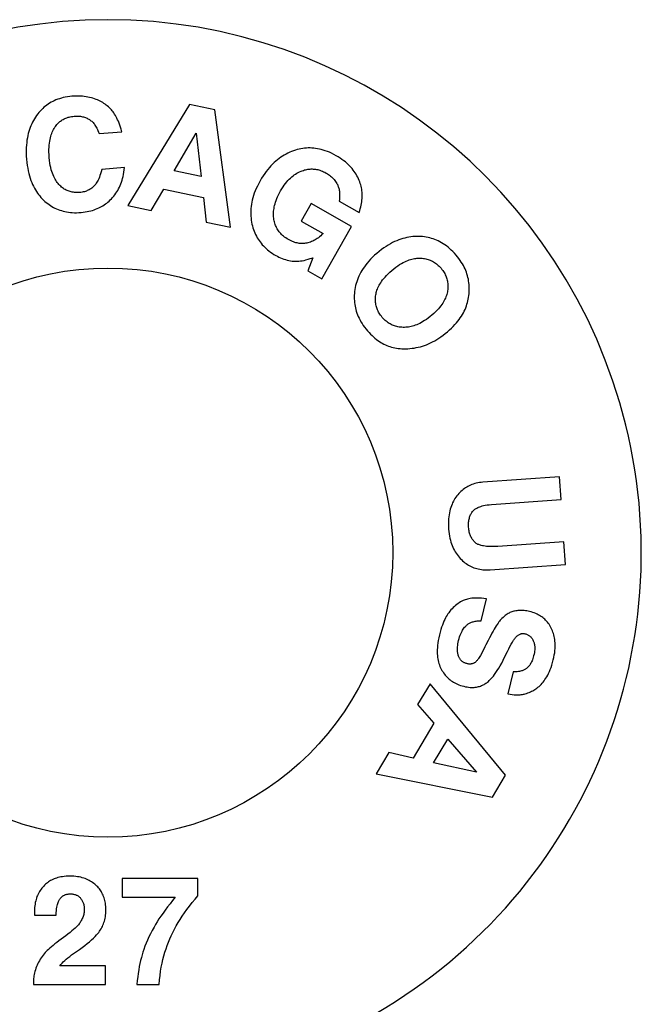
# Model space of a CAD drawing. Header units: inches. Extents: x 0 to 235, y 0 to 152.
# Tile 67 of 93: x 98 to 99.5, y 111.8 to 114.18. Entities that reach past the tile are written whole.
import ezdxf

# ---------------------------------------------------------------- set-up
doc = ezdxf.new("R2010")
doc.units = ezdxf.units.IN
doc.header["$LTSCALE"] = 12.916347
doc.header["$MEASUREMENT"] = 0
doc.layers.get('0').update_dxf_attribs({"linetype": 'CONTINUOUS'})

msp = doc.modelspace()

# ---------------------------------------------------------------- linework, layer by layer
at = {"color": 7, "linetype": 'Continuous'}
for p, q in [((98.4053, 113.9742), (98.2559, 113.7298)), ((98.4661, 113.9614), (98.4053, 113.9742)), ((98.5039, 113.6774), (98.4661, 113.9614)), ((98.1867, 113.904), (98.2415, 113.9085)), ((98.3684, 113.8136), (98.4213, 113.9053)), ((98.4213, 113.9053), (98.4333, 113.7999)), ((98.2481, 113.8219), (98.1933, 113.8174)), ((98.4333, 113.7999), (98.3684, 113.8136)), ((98.3129, 113.7178), (98.3429, 113.7695)), ((98.3429, 113.7695), (98.4385, 113.7493)), ((98.4385, 113.7493), (98.4451, 113.6898)), ((98.6985, 113.7347), (98.6746, 113.6925)), ((98.7962, 113.6793), (98.6985, 113.7347)), ((98.7665, 113.7406), (98.8143, 113.7135)), ((98.2559, 113.7298), (98.3129, 113.7178)), ((98.4451, 113.6898), (98.5039, 113.6774)), ((98.6746, 113.6925), (98.7276, 113.6626)), ((98.7247, 113.553), (98.7962, 113.6793)), ((98.7026, 113.604), (98.691, 113.572)), ((98.691, 113.572), (98.7247, 113.553)), ((99.2981, 113.0745), (99.1136, 113.0615)), ((99.302, 113.0196), (99.2981, 113.0745)), ((99.1345, 113.0078), (99.302, 113.0196)), ((99.3091, 112.9178), (99.1492, 112.9065)), ((99.313, 112.8629), (99.3091, 112.9178)), ((99.1311, 112.8501), (99.313, 112.8629)), ((99.1092, 112.7265), (99.1223, 112.7799)), ((99.1181, 112.6635), (99.1129, 112.6535)), ((99.1206, 112.6684), (99.1181, 112.6635)), ((99.1129, 112.6535), (99.1073, 112.643)), ((99.1864, 112.6034), (99.1733, 112.55)), ((98.9857, 112.5744), (98.9558, 112.5244)), ((99.1683, 112.3537), (98.9857, 112.5744)), ((98.9558, 112.5244), (98.9949, 112.4791)), ((98.9949, 112.4791), (98.9448, 112.3953)), ((98.9943, 112.3838), (99.0284, 112.4408)), ((99.0284, 112.4408), (99.0979, 112.361)), ((98.8864, 112.4084), (98.8556, 112.3568)), ((98.9448, 112.3953), (98.8864, 112.4084)), ((99.0979, 112.361), (98.9943, 112.3838)), ((98.8556, 112.3568), (99.1364, 112.3004)), ((99.1364, 112.3004), (99.1683, 112.3537)), ((98.2425, 112.1041), (98.2425, 112.0592)), ((98.4255, 112.1041), (98.2425, 112.1041)), ((98.4255, 112.0622), (98.4255, 112.1041)), ((98.2425, 112.0592), (98.3708, 112.0592)), ((98.4185, 112.0541), (98.4255, 112.0622)), ((98.031, 112.0156), (98.0831, 112.0156)), ((98.1204, 111.9194), (98.1393, 111.9327)), ((98.2026, 111.8931), (98.0918, 111.8931)), ((98.2026, 111.8481), (98.2026, 111.8931)), ((98.0283, 111.8566), (98.0283, 111.8481)), ((98.0283, 111.8481), (98.2026, 111.8481)), ((98.2782, 111.8481), (98.3316, 111.8481))]:
    msp.add_line(p, q, dxfattribs=at)
for points in [[(98.1758, 113.9879), (98.172, 113.9891), (98.1681, 113.9903), (98.164, 113.9913), (98.1598, 113.9922), (98.1556, 113.993), (98.1511, 113.9936), (98.1466, 113.9941), (98.1419, 113.9944), (98.137, 113.9945), (98.132, 113.9945), (98.1268, 113.9944), (98.1214, 113.994)], [(98.1214, 113.994), (98.1158, 113.9934), (98.1104, 113.9927), (98.1053, 113.9918), (98.1004, 113.9907), (98.0957, 113.9895), (98.0912, 113.9882), (98.0869, 113.9867), (98.0827, 113.9851), (98.0787, 113.9833), (98.0748, 113.9814), (98.071, 113.9794), (98.0674, 113.9773), (98.0638, 113.975), (98.0604, 113.9726), (98.0571, 113.9701), (98.0538, 113.9674), (98.0506, 113.9645), (98.0475, 113.9615), (98.0445, 113.9583), (98.0416, 113.9549), (98.0387, 113.9513), (98.0359, 113.9476)], [(98.2165, 113.9611), (98.2141, 113.9636), (98.2117, 113.966), (98.2092, 113.9684), (98.2066, 113.9706), (98.204, 113.9727), (98.2012, 113.9748), (98.1984, 113.9767), (98.1955, 113.9786), (98.1925, 113.9804), (98.1894, 113.982), (98.1862, 113.9836), (98.1828, 113.9851), (98.1794, 113.9866), (98.1758, 113.9879)], [(98.0359, 113.9476), (98.0333, 113.9437), (98.0308, 113.9398), (98.0285, 113.9358), (98.0263, 113.9316), (98.0242, 113.9274), (98.0223, 113.923), (98.0205, 113.9185), (98.0188, 113.9139), (98.0173, 113.9091), (98.0159, 113.9041), (98.0147, 113.899), (98.0136, 113.8937), (98.0127, 113.8881), (98.012, 113.8823), (98.0114, 113.8763), (98.011, 113.87), (98.0108, 113.8635), (98.0108, 113.8566), (98.0111, 113.8494), (98.0116, 113.8418)], [(98.2415, 113.9085), (98.24, 113.9143), (98.2384, 113.9197), (98.2367, 113.9246), (98.2351, 113.9293), (98.2333, 113.9335), (98.2316, 113.9375), (98.2298, 113.9412), (98.2279, 113.9447), (98.2261, 113.9479), (98.2242, 113.9509), (98.2223, 113.9537), (98.2204, 113.9563), (98.2184, 113.9588), (98.2165, 113.9611)], [(98.0784, 113.9165), (98.0799, 113.919), (98.0815, 113.9213), (98.0832, 113.9235), (98.0848, 113.9256), (98.0865, 113.9275), (98.0883, 113.9294), (98.0901, 113.9311), (98.092, 113.9327), (98.0939, 113.9342), (98.0959, 113.9356), (98.0979, 113.9369), (98.1, 113.9382), (98.1022, 113.9394), (98.1045, 113.9404), (98.1068, 113.9414), (98.1093, 113.9423), (98.1118, 113.9432), (98.1145, 113.9439), (98.1173, 113.9446), (98.1202, 113.9451), (98.1233, 113.9455), (98.1265, 113.9459)], [(98.1265, 113.9459), (98.13, 113.9461), (98.1332, 113.9462), (98.1363, 113.9461), (98.1391, 113.9459), (98.1419, 113.9456), (98.1445, 113.9452), (98.147, 113.9447), (98.1493, 113.9442), (98.1516, 113.9435), (98.1538, 113.9427), (98.1559, 113.9419), (98.1579, 113.941), (98.1599, 113.9399), (98.1618, 113.9389), (98.1637, 113.9377), (98.1654, 113.9364), (98.1672, 113.935), (98.1689, 113.9335), (98.1706, 113.932), (98.1722, 113.9303), (98.1738, 113.9284), (98.1754, 113.9265), (98.1769, 113.9244), (98.1784, 113.9221), (98.1799, 113.9196), (98.1813, 113.917), (98.1827, 113.9141), (98.1841, 113.911), (98.1854, 113.9076), (98.1867, 113.904)], [(98.0664, 113.8462), (98.066, 113.853), (98.0657, 113.8593), (98.0657, 113.8652), (98.0659, 113.8707), (98.0663, 113.8759), (98.0668, 113.8807), (98.0675, 113.8853), (98.0683, 113.8895), (98.0692, 113.8936), (98.0703, 113.8974), (98.0714, 113.901), (98.0726, 113.9044), (98.0739, 113.9076), (98.0753, 113.9107), (98.0768, 113.9137), (98.0784, 113.9165)], [(98.6562, 113.8624), (98.6516, 113.8607), (98.6471, 113.8588), (98.6426, 113.8567), (98.6382, 113.8545), (98.634, 113.8521), (98.6298, 113.8495), (98.6256, 113.8468), (98.6215, 113.8439), (98.6175, 113.8408), (98.6135, 113.8374), (98.6096, 113.8339), (98.6057, 113.8302), (98.6018, 113.8262), (98.598, 113.822), (98.5942, 113.8174), (98.5904, 113.8126), (98.5867, 113.8075), (98.5829, 113.802), (98.5792, 113.7962), (98.5756, 113.7899)], [(98.7591, 113.8505), (98.7535, 113.8535), (98.7482, 113.8562), (98.743, 113.8586), (98.7379, 113.8606), (98.7329, 113.8625), (98.728, 113.864), (98.7233, 113.8654), (98.7186, 113.8665), (98.714, 113.8674), (98.7094, 113.8681), (98.7049, 113.8686), (98.7005, 113.869), (98.696, 113.8691), (98.6916, 113.8691), (98.6872, 113.8689), (98.6829, 113.8686), (98.6785, 113.868), (98.6741, 113.8673), (98.6697, 113.8664), (98.6652, 113.8653), (98.6608, 113.8639), (98.6562, 113.8624)], [(98.0116, 113.8418), (98.0124, 113.8341), (98.0133, 113.8268), (98.0144, 113.82), (98.0157, 113.8135), (98.0172, 113.8074), (98.0187, 113.8016), (98.0204, 113.7961), (98.0223, 113.7908), (98.0242, 113.7858), (98.0263, 113.7811), (98.0284, 113.7766), (98.0307, 113.7722), (98.033, 113.7681), (98.0355, 113.7641), (98.0381, 113.7603), (98.0408, 113.7566), (98.0436, 113.7531), (98.0465, 113.7497), (98.0495, 113.7464), (98.0526, 113.7433)], [(98.0898, 113.7809), (98.0878, 113.7832), (98.0859, 113.7856), (98.084, 113.7882), (98.0822, 113.791), (98.0805, 113.7939), (98.0788, 113.797), (98.0772, 113.8004), (98.0756, 113.804), (98.0741, 113.8079), (98.0727, 113.8121), (98.0713, 113.8167), (98.0701, 113.8216), (98.069, 113.827), (98.068, 113.8328), (98.0671, 113.8392), (98.0664, 113.8462)], [(98.8147, 113.7909), (98.8131, 113.7946), (98.8113, 113.7983), (98.8094, 113.802), (98.8073, 113.8055), (98.8051, 113.809), (98.8028, 113.8125), (98.8003, 113.8159), (98.7976, 113.8192), (98.7947, 113.8225), (98.7917, 113.8258), (98.7884, 113.829), (98.785, 113.8322), (98.7813, 113.8353), (98.7774, 113.8384), (98.7732, 113.8415), (98.7688, 113.8446), (98.7641, 113.8476), (98.7591, 113.8505)], [(98.1933, 113.8174), (98.1919, 113.8118), (98.1905, 113.8068), (98.189, 113.8024), (98.1876, 113.7984), (98.1861, 113.7949), (98.1846, 113.7917), (98.1831, 113.7888), (98.1816, 113.7862), (98.1801, 113.7839), (98.1787, 113.7818), (98.1772, 113.78), (98.1758, 113.7783), (98.1743, 113.7767), (98.1729, 113.7754)], [(98.2166, 113.7465), (98.2195, 113.7496), (98.2222, 113.7529), (98.2248, 113.7562), (98.2272, 113.7596), (98.2295, 113.7631), (98.2317, 113.7667), (98.2338, 113.7704), (98.2357, 113.7742), (98.2376, 113.7782), (98.2393, 113.7823), (98.2408, 113.7865), (98.2423, 113.791), (98.2436, 113.7956), (98.2448, 113.8004), (98.2459, 113.8054), (98.2468, 113.8106), (98.2475, 113.8161), (98.2481, 113.8219)], [(98.625, 113.7657), (98.628, 113.7707), (98.6309, 113.7753), (98.6339, 113.7795), (98.6369, 113.7834), (98.6398, 113.7871), (98.6428, 113.7904), (98.6458, 113.7935), (98.6488, 113.7964), (98.6519, 113.7991), (98.655, 113.8016), (98.6581, 113.8039), (98.6612, 113.806), (98.6644, 113.808), (98.6677, 113.8098), (98.671, 113.8115), (98.6744, 113.813)], [(98.6744, 113.813), (98.6772, 113.8141), (98.68, 113.8151), (98.6828, 113.816), (98.6855, 113.8167), (98.6882, 113.8173), (98.6909, 113.8177), (98.6935, 113.8181), (98.6961, 113.8183), (98.6987, 113.8184), (98.7014, 113.8185), (98.704, 113.8183), (98.7066, 113.8181), (98.7092, 113.8178), (98.7119, 113.8173), (98.7146, 113.8168), (98.7173, 113.816), (98.7201, 113.8152), (98.7229, 113.8142), (98.7258, 113.8131), (98.7288, 113.8118), (98.7318, 113.8103), (98.7349, 113.8086)], [(98.7349, 113.8086), (98.7379, 113.8068), (98.7407, 113.805), (98.7433, 113.8031), (98.7458, 113.8011), (98.7481, 113.7991), (98.7503, 113.7971), (98.7524, 113.7949), (98.7543, 113.7927), (98.7561, 113.7905), (98.7579, 113.7881), (98.7595, 113.7857), (98.761, 113.7831)], [(98.14, 113.7616), (98.1367, 113.7614), (98.1336, 113.7613), (98.1306, 113.7614), (98.1277, 113.7616), (98.1249, 113.762), (98.1222, 113.7624), (98.1196, 113.7629), (98.117, 113.7636), (98.1145, 113.7644), (98.1121, 113.7652), (98.1098, 113.7662), (98.1074, 113.7673), (98.1052, 113.7685), (98.1029, 113.7699), (98.1007, 113.7713), (98.0985, 113.7729), (98.0963, 113.7747), (98.0941, 113.7766), (98.092, 113.7787), (98.0898, 113.7809)], [(98.5756, 113.7899), (98.5721, 113.7835), (98.5689, 113.7772), (98.5661, 113.7712), (98.5636, 113.7653), (98.5615, 113.7596), (98.5596, 113.754), (98.558, 113.7486), (98.5566, 113.7433), (98.5555, 113.7381), (98.5545, 113.733), (98.5538, 113.728), (98.5533, 113.7231), (98.553, 113.7183), (98.5529, 113.7135), (98.5529, 113.7087), (98.5531, 113.704), (98.5536, 113.6994), (98.5542, 113.6947), (98.5549, 113.69), (98.5559, 113.6854)], [(98.761, 113.7831), (98.7619, 113.7815), (98.7628, 113.7798), (98.7635, 113.778), (98.7643, 113.7761), (98.7649, 113.774), (98.7655, 113.7719), (98.7661, 113.7696), (98.7665, 113.7672), (98.7669, 113.7647), (98.7672, 113.7619), (98.7674, 113.759), (98.7675, 113.7558), (98.7675, 113.7524), (98.7673, 113.7488), (98.767, 113.7448), (98.7665, 113.7406)], [(98.8143, 113.7135), (98.8159, 113.718), (98.8173, 113.7224), (98.8185, 113.7268), (98.8195, 113.731), (98.8204, 113.7351), (98.821, 113.7391), (98.8215, 113.7431), (98.8218, 113.747), (98.822, 113.7508), (98.8221, 113.7546), (98.822, 113.7583), (98.8217, 113.762), (98.8213, 113.7657), (98.8208, 113.7693), (98.8202, 113.7729), (98.8194, 113.7765), (98.8184, 113.7801), (98.8173, 113.7837), (98.8161, 113.7873), (98.8147, 113.7909)], [(98.1729, 113.7754), (98.171, 113.7737), (98.169, 113.7722), (98.167, 113.7708), (98.165, 113.7694), (98.1629, 113.7682), (98.1607, 113.7671), (98.1584, 113.766), (98.1561, 113.7651), (98.1537, 113.7643), (98.1512, 113.7635), (98.1486, 113.7629), (98.1458, 113.7623), (98.143, 113.7619), (98.14, 113.7616)], [(98.6088, 113.6967), (98.6084, 113.6998), (98.6081, 113.7029), (98.608, 113.7061), (98.6079, 113.7094), (98.608, 113.7127), (98.6082, 113.7161), (98.6086, 113.7196), (98.6091, 113.7231), (98.6098, 113.7267), (98.6106, 113.7305), (98.6116, 113.7344), (98.6128, 113.7384), (98.6142, 113.7425), (98.6159, 113.7468), (98.6177, 113.7512), (98.6199, 113.7558), (98.6223, 113.7607), (98.625, 113.7657)], [(98.0526, 113.7433), (98.0559, 113.7402), (98.0593, 113.7373), (98.0627, 113.7347), (98.0661, 113.7322), (98.0696, 113.7298), (98.0731, 113.7276), (98.0767, 113.7256), (98.0803, 113.7238), (98.084, 113.722), (98.0878, 113.7205), (98.0917, 113.719), (98.0957, 113.7177), (98.0998, 113.7166), (98.104, 113.7156), (98.1083, 113.7147), (98.1128, 113.714), (98.1174, 113.7134), (98.1222, 113.7131), (98.1272, 113.7128), (98.1323, 113.7128), (98.1377, 113.713), (98.1433, 113.7133)], [(98.1433, 113.7133), (98.1484, 113.7138), (98.1532, 113.7145), (98.1579, 113.7153), (98.1623, 113.7162), (98.1666, 113.7172), (98.1707, 113.7184), (98.1747, 113.7197), (98.1785, 113.7211), (98.1822, 113.7226), (98.1858, 113.7242), (98.1893, 113.7259), (98.1926, 113.7277), (98.1959, 113.7296), (98.1991, 113.7317), (98.2022, 113.7338), (98.2052, 113.7361), (98.2082, 113.7385), (98.2111, 113.741), (98.2139, 113.7437), (98.2166, 113.7465)], [(98.5559, 113.6854), (98.557, 113.6807), (98.5583, 113.6763), (98.5597, 113.6719), (98.5612, 113.6678), (98.5629, 113.6638), (98.5647, 113.6599), (98.5666, 113.6561), (98.5686, 113.6524), (98.5708, 113.6489), (98.5731, 113.6454), (98.5755, 113.6421), (98.5781, 113.6388), (98.5808, 113.6355), (98.5836, 113.6324), (98.5867, 113.6293), (98.5899, 113.6263), (98.5932, 113.6234), (98.5968, 113.6205), (98.6006, 113.6176), (98.6046, 113.6148), (98.6089, 113.6121), (98.6134, 113.6095)], [(98.6441, 113.6477), (98.6408, 113.6497), (98.6377, 113.6517), (98.6348, 113.6537), (98.6321, 113.6558), (98.6296, 113.658), (98.6273, 113.6601), (98.6252, 113.6623), (98.6232, 113.6646), (98.6213, 113.6669), (98.6196, 113.6692), (98.618, 113.6716), (98.6166, 113.6741), (98.6152, 113.6766), (98.614, 113.6792), (98.6128, 113.6818), (98.6118, 113.6846), (98.6109, 113.6874), (98.6101, 113.6904), (98.6094, 113.6935), (98.6088, 113.6967)], [(98.7276, 113.6626), (98.7247, 113.6597), (98.7219, 113.657), (98.7192, 113.6546), (98.7164, 113.6524), (98.7136, 113.6504), (98.7108, 113.6486), (98.7081, 113.6469), (98.7053, 113.6454), (98.7025, 113.6441), (98.6997, 113.6429), (98.6968, 113.6418), (98.694, 113.6409), (98.6911, 113.6401), (98.6881, 113.6394)], [(98.6881, 113.6394), (98.6855, 113.6389), (98.6829, 113.6386), (98.6804, 113.6384), (98.6778, 113.6383), (98.6752, 113.6383), (98.6726, 113.6384), (98.67, 113.6387), (98.6673, 113.6391), (98.6647, 113.6396), (98.6619, 113.6403), (98.6592, 113.6411), (98.6563, 113.642), (98.6534, 113.6431), (98.6504, 113.6444), (98.6473, 113.646), (98.6441, 113.6477)], [(98.9584, 113.6555), (98.9535, 113.6555), (98.9487, 113.6553), (98.9439, 113.6549), (98.9391, 113.6543), (98.9344, 113.6536), (98.9296, 113.6527), (98.9248, 113.6515), (98.92, 113.6502), (98.9151, 113.6487), (98.9102, 113.647), (98.9053, 113.645), (98.9003, 113.6428), (98.8952, 113.6404), (98.8901, 113.6377), (98.8849, 113.6347), (98.8796, 113.6313), (98.8742, 113.6277), (98.8686, 113.6237), (98.863, 113.6193), (98.8572, 113.6145)], [(99.0489, 113.6102), (99.0449, 113.6146), (99.0409, 113.6188), (99.037, 113.6226), (99.0331, 113.6262), (99.0292, 113.6295), (99.0253, 113.6325), (99.0213, 113.6353), (99.0174, 113.6379), (99.0135, 113.6403), (99.0096, 113.6425), (99.0056, 113.6445), (99.0016, 113.6463), (98.9976, 113.648), (98.9935, 113.6495), (98.9893, 113.6508), (98.9852, 113.6519), (98.9809, 113.6529), (98.9766, 113.6538), (98.9722, 113.6545), (98.9677, 113.655), (98.9631, 113.6553), (98.9584, 113.6555)], [(98.8572, 113.6145), (98.8518, 113.6098), (98.8468, 113.6051), (98.8423, 113.6004), (98.838, 113.5958), (98.8341, 113.5912), (98.8305, 113.5867), (98.8272, 113.5822), (98.8241, 113.5777), (98.8213, 113.5732), (98.8187, 113.5687), (98.8163, 113.5642), (98.8142, 113.5597), (98.8122, 113.5552), (98.8104, 113.5506), (98.8089, 113.5461), (98.8075, 113.5415), (98.8062, 113.5368), (98.8052, 113.5321), (98.8043, 113.5273), (98.8037, 113.5225)], [(98.6134, 113.6095), (98.6172, 113.6074), (98.6211, 113.6055), (98.6249, 113.6038), (98.6288, 113.6022), (98.6328, 113.6008), (98.6367, 113.5995), (98.6408, 113.5984), (98.6449, 113.5974), (98.6491, 113.5966), (98.6533, 113.5959)], [(98.6533, 113.5959), (98.6562, 113.5956), (98.6591, 113.5954), (98.6623, 113.5953), (98.6657, 113.5954), (98.6692, 113.5957), (98.673, 113.5961), (98.6771, 113.5967), (98.6815, 113.5976), (98.6862, 113.5987), (98.6912, 113.6001), (98.6967, 113.6019), (98.7026, 113.604)], [(98.8932, 113.573), (98.8984, 113.5773), (98.9033, 113.5811), (98.908, 113.5844), (98.9124, 113.5874), (98.9166, 113.59), (98.9207, 113.5922), (98.9246, 113.5942), (98.9283, 113.596), (98.9319, 113.5975), (98.9353, 113.5987), (98.9387, 113.5998), (98.942, 113.6007), (98.9451, 113.6015), (98.9482, 113.6021), (98.9513, 113.6025), (98.9542, 113.6028), (98.9571, 113.6029), (98.96, 113.603)], [(98.96, 113.603), (98.9633, 113.6029), (98.9665, 113.6026), (98.9696, 113.6023), (98.9726, 113.6018), (98.9755, 113.6012), (98.9783, 113.6005), (98.981, 113.5997), (98.9837, 113.5988), (98.9863, 113.5978), (98.9889, 113.5966), (98.9914, 113.5954), (98.9938, 113.594), (98.9962, 113.5926), (98.9986, 113.591), (99.001, 113.5893), (99.0033, 113.5874), (99.0056, 113.5854), (99.0078, 113.5832), (99.0101, 113.5809), (99.0123, 113.5784)], [(99.0801, 113.5167), (99.0804, 113.5214), (99.0806, 113.5261), (99.0806, 113.5306), (99.0805, 113.535), (99.0801, 113.5394), (99.0797, 113.5437), (99.079, 113.548), (99.0783, 113.5522), (99.0773, 113.5564), (99.0762, 113.5606), (99.075, 113.5647), (99.0736, 113.5688), (99.072, 113.5729), (99.0702, 113.577), (99.0683, 113.5811), (99.0662, 113.5852), (99.0639, 113.5893), (99.0613, 113.5934), (99.0586, 113.5975), (99.0556, 113.6017), (99.0523, 113.6059), (99.0489, 113.6102)], [(98.8549, 113.514), (98.8554, 113.5168), (98.8561, 113.5196), (98.8568, 113.5225), (98.8577, 113.5253), (98.8588, 113.5283), (98.86, 113.5312), (98.8614, 113.5342), (98.863, 113.5373), (98.8647, 113.5404), (98.8667, 113.5436), (98.8689, 113.5469), (98.8714, 113.5503), (98.8741, 113.5538), (98.8772, 113.5574), (98.8806, 113.5611), (98.8843, 113.5649), (98.8886, 113.5689), (98.8932, 113.573)], [(99.0123, 113.5784), (99.0145, 113.5758), (99.0164, 113.5732), (99.0182, 113.5706), (99.0198, 113.5681), (99.0213, 113.5655), (99.0226, 113.5629), (99.0238, 113.5604), (99.0248, 113.5578), (99.0258, 113.5552), (99.0266, 113.5526), (99.0273, 113.55), (99.0278, 113.5473), (99.0283, 113.5446), (99.0286, 113.5419), (99.0289, 113.5391), (99.029, 113.5362), (99.029, 113.5333), (99.0288, 113.5303), (99.0285, 113.5272), (99.0281, 113.524)], [(98.8037, 113.5225), (98.8032, 113.5178), (98.8029, 113.5132), (98.8028, 113.5087), (98.8028, 113.5043), (98.8031, 113.4999), (98.8034, 113.4956), (98.804, 113.4913), (98.8047, 113.4871), (98.8056, 113.4829), (98.8066, 113.4787), (98.8078, 113.4745), (98.8092, 113.4703), (98.8108, 113.4661), (98.8126, 113.4619), (98.8145, 113.4577), (98.8167, 113.4535), (98.8191, 113.4492), (98.8217, 113.4449), (98.8246, 113.4405), (98.8278, 113.436), (98.8313, 113.4315), (98.835, 113.427)], [(99.0281, 113.524), (99.0276, 113.5212), (99.027, 113.5183), (99.0262, 113.5154), (99.0253, 113.5125), (99.0242, 113.5095), (99.023, 113.5065), (99.0216, 113.5035), (99.02, 113.5004), (99.0183, 113.4973), (99.0163, 113.4941), (99.0141, 113.4909), (99.0117, 113.4875), (99.009, 113.4841), (99.006, 113.4806), (99.0027, 113.477), (98.9991, 113.4733), (98.995, 113.4694), (98.9905, 113.4654)], [(98.8706, 113.4598), (98.8685, 113.4624), (98.8665, 113.465), (98.8647, 113.4676), (98.8631, 113.4701), (98.8617, 113.4727), (98.8604, 113.4752), (98.8592, 113.4778), (98.8582, 113.4803), (98.8572, 113.4829), (98.8564, 113.4854), (98.8558, 113.488), (98.8552, 113.4907), (98.8547, 113.4934), (98.8544, 113.4961), (98.8542, 113.4989), (98.8541, 113.5017), (98.8541, 113.5047), (98.8542, 113.5077), (98.8545, 113.5108), (98.8549, 113.514)], [(99.0278, 113.425), (99.0328, 113.4294), (99.0374, 113.4337), (99.0417, 113.438), (99.0457, 113.4423), (99.0493, 113.4465), (99.0527, 113.4506), (99.0559, 113.4548), (99.0588, 113.4589), (99.0615, 113.463), (99.0639, 113.4671), (99.0662, 113.4711), (99.0683, 113.4752), (99.0702, 113.4792), (99.0719, 113.4833), (99.0735, 113.4874), (99.0749, 113.4915), (99.0761, 113.4956), (99.0772, 113.4997), (99.0782, 113.5039), (99.0789, 113.5081), (99.0796, 113.5124), (99.0801, 113.5167)], [(98.9241, 113.4357), (98.9207, 113.4357), (98.9174, 113.4358), (98.9143, 113.4361), (98.9113, 113.4365), (98.9083, 113.437), (98.9054, 113.4377), (98.9027, 113.4384), (98.9, 113.4393), (98.8973, 113.4403), (98.8947, 113.4414), (98.8922, 113.4426), (98.8897, 113.4439), (98.8872, 113.4454), (98.8848, 113.447), (98.8824, 113.4487), (98.88, 113.4506), (98.8776, 113.4526), (98.8753, 113.4548), (98.8729, 113.4572), (98.8706, 113.4598)], [(98.9905, 113.4654), (98.9858, 113.4616), (98.9813, 113.4581), (98.977, 113.4549), (98.9728, 113.4521), (98.9687, 113.4496), (98.9648, 113.4474), (98.9609, 113.4454), (98.9572, 113.4436), (98.9536, 113.4421), (98.9501, 113.4407), (98.9466, 113.4396), (98.9433, 113.4386), (98.9399, 113.4377), (98.9367, 113.437), (98.9335, 113.4365), (98.9303, 113.4361), (98.9272, 113.4358), (98.9241, 113.4357)], [(98.835, 113.427), (98.8386, 113.423), (98.8421, 113.4192), (98.8457, 113.4157), (98.8492, 113.4125), (98.8528, 113.4095), (98.8563, 113.4067), (98.8599, 113.4041), (98.8634, 113.4017), (98.867, 113.3994), (98.8706, 113.3974), (98.8742, 113.3955), (98.8779, 113.3937), (98.8816, 113.3921), (98.8853, 113.3906), (98.8891, 113.3893), (98.893, 113.3882), (98.8969, 113.3871), (98.9009, 113.3862), (98.905, 113.3855), (98.9091, 113.3849), (98.9134, 113.3844), (98.9177, 113.3841), (98.9222, 113.3839), (98.9269, 113.3839)], [(98.9269, 113.3839), (98.9321, 113.3841), (98.9372, 113.3845), (98.9424, 113.3851), (98.9474, 113.3858), (98.9524, 113.3867), (98.9574, 113.3878), (98.9624, 113.389), (98.9673, 113.3905), (98.9723, 113.3921), (98.9772, 113.3939), (98.9821, 113.396), (98.9871, 113.3982), (98.992, 113.4006), (98.997, 113.4033), (99.002, 113.4062), (99.0071, 113.4094), (99.0122, 113.4128), (99.0173, 113.4166), (99.0225, 113.4206), (99.0278, 113.425)], [(99.1136, 113.0615), (99.1093, 113.0611), (99.1051, 113.0606), (99.1012, 113.0599), (99.0974, 113.059), (99.0937, 113.0581), (99.0902, 113.057), (99.0868, 113.0558), (99.0835, 113.0545), (99.0804, 113.0531), (99.0773, 113.0515), (99.0743, 113.0499), (99.0714, 113.0481), (99.0686, 113.0461), (99.0658, 113.0441), (99.0631, 113.0419), (99.0605, 113.0395), (99.0579, 113.037), (99.0553, 113.0343), (99.0528, 113.0314), (99.0504, 113.0284)], [(99.0504, 113.0284), (99.0481, 113.0253), (99.046, 113.0222), (99.044, 113.0189), (99.0422, 113.0155), (99.0404, 113.012), (99.0388, 113.0084), (99.0373, 113.0046), (99.0359, 113.0007), (99.0347, 112.9966), (99.0336, 112.9923), (99.0326, 112.9878), (99.0318, 112.9831), (99.0311, 112.9781), (99.0306, 112.9728), (99.0303, 112.9672), (99.0302, 112.9613), (99.0303, 112.955), (99.0306, 112.9483)], [(99.0883, 112.9905), (99.0892, 112.9916), (99.0902, 112.9928), (99.0913, 112.9939), (99.0926, 112.995), (99.0939, 112.9961), (99.0954, 112.9972), (99.097, 112.9983), (99.0988, 112.9993), (99.1008, 113.0004), (99.1031, 113.0014), (99.1056, 113.0024), (99.1083, 113.0033), (99.1115, 113.0042), (99.115, 113.0051), (99.119, 113.0059), (99.1235, 113.0067), (99.1287, 113.0073), (99.1345, 113.0078)], [(99.0788, 112.9527), (99.0787, 112.956), (99.0786, 112.9592), (99.0787, 112.9621), (99.0789, 112.9649), (99.0792, 112.9676), (99.0796, 112.9701), (99.0801, 112.9725), (99.0807, 112.9748), (99.0814, 112.977), (99.0821, 112.9792), (99.0829, 112.9812), (99.0838, 112.9832), (99.0848, 112.9851), (99.0859, 112.9869), (99.087, 112.9887), (99.0883, 112.9905)], [(99.0306, 112.9483), (99.0312, 112.9424), (99.0319, 112.9368), (99.0327, 112.9314), (99.0338, 112.9264), (99.0349, 112.9216), (99.0362, 112.917), (99.0377, 112.9126), (99.0392, 112.9084), (99.0409, 112.9044), (99.0427, 112.9006), (99.0446, 112.8969), (99.0466, 112.8934), (99.0488, 112.89), (99.051, 112.8867), (99.0534, 112.8835), (99.0559, 112.8805), (99.0586, 112.8775), (99.0614, 112.8746)], [(99.0933, 112.9173), (99.0918, 112.9189), (99.0904, 112.9206), (99.089, 112.9223), (99.0878, 112.9241), (99.0866, 112.926), (99.0856, 112.9279), (99.0845, 112.9299), (99.0836, 112.932), (99.0827, 112.9341), (99.0819, 112.9364), (99.0812, 112.9387), (99.0805, 112.9412), (99.08, 112.9438), (99.0795, 112.9466), (99.0791, 112.9496), (99.0788, 112.9527)], [(99.1492, 112.9065), (99.1426, 112.9062), (99.1366, 112.906), (99.1312, 112.906), (99.1264, 112.9062), (99.1222, 112.9065), (99.1185, 112.907), (99.1152, 112.9075), (99.1122, 112.908), (99.1096, 112.9087), (99.1073, 112.9093), (99.1051, 112.91), (99.1033, 112.9108), (99.1015, 112.9115), (99.1, 112.9123), (99.0986, 112.9131), (99.0973, 112.9139), (99.0962, 112.9147), (99.0951, 112.9156), (99.0941, 112.9164), (99.0933, 112.9173)], [(99.0614, 112.8746), (99.0642, 112.8719), (99.0671, 112.8694), (99.07, 112.867), (99.073, 112.8649), (99.076, 112.8629), (99.079, 112.861), (99.0821, 112.8593), (99.0853, 112.8578), (99.0885, 112.8563), (99.0918, 112.8551), (99.0952, 112.8539), (99.0986, 112.8529), (99.1022, 112.852), (99.1059, 112.8513), (99.1097, 112.8507), (99.1136, 112.8503), (99.1177, 112.85), (99.122, 112.8498), (99.1264, 112.8499), (99.1311, 112.8501)], [(99.1223, 112.7799), (99.1157, 112.7808), (99.1097, 112.7814), (99.1042, 112.7817), (99.0992, 112.7818), (99.0946, 112.7817), (99.0904, 112.7815), (99.0865, 112.7811), (99.0829, 112.7806), (99.0795, 112.78), (99.0764, 112.7793), (99.0736, 112.7785), (99.0709, 112.7777), (99.0684, 112.7767), (99.0661, 112.7757)], [(99.0661, 112.7757), (99.0628, 112.7741), (99.0596, 112.7723), (99.0564, 112.7705), (99.0534, 112.7684), (99.0504, 112.7663), (99.0475, 112.764), (99.0446, 112.7615), (99.0418, 112.7589), (99.0391, 112.756), (99.0363, 112.753), (99.0337, 112.7497), (99.031, 112.7463)], [(99.031, 112.7463), (99.029, 112.7434), (99.0271, 112.7404), (99.0251, 112.7371), (99.0231, 112.7336), (99.0212, 112.7298), (99.0193, 112.7257), (99.0174, 112.7213), (99.0155, 112.7165), (99.0136, 112.7113), (99.0118, 112.7057), (99.0101, 112.6997), (99.0084, 112.6931)], [(99.181, 112.7474), (99.1787, 112.7465), (99.1764, 112.7454), (99.1742, 112.7442), (99.1718, 112.7428), (99.1695, 112.7412), (99.167, 112.7394), (99.1646, 112.7374), (99.162, 112.7351), (99.1593, 112.7325), (99.1566, 112.7297)], [(99.2005, 112.7517), (99.1977, 112.7515), (99.195, 112.7511), (99.1925, 112.7507), (99.19, 112.7502), (99.1877, 112.7497), (99.1854, 112.749), (99.1831, 112.7483), (99.181, 112.7474)], [(99.2262, 112.7494), (99.2229, 112.7501), (99.2196, 112.7507), (99.2163, 112.7512), (99.2131, 112.7516), (99.2098, 112.7518), (99.2067, 112.7519), (99.2036, 112.7518), (99.2005, 112.7517)], [(99.2784, 112.7092), (99.2767, 112.7124), (99.2749, 112.7154), (99.273, 112.7183), (99.2711, 112.7209), (99.2691, 112.7235), (99.267, 112.7259), (99.2648, 112.7282), (99.2626, 112.7304), (99.2603, 112.7325), (99.2578, 112.7345), (99.2553, 112.7364), (99.2527, 112.7382), (99.2499, 112.7399), (99.247, 112.7415), (99.244, 112.7431), (99.2408, 112.7445), (99.2374, 112.7459), (99.2339, 112.7471), (99.2301, 112.7483), (99.2262, 112.7494)], [(99.0547, 112.6791), (99.056, 112.6837), (99.0573, 112.688), (99.0586, 112.6918), (99.06, 112.6953), (99.0615, 112.6985), (99.063, 112.7015), (99.0645, 112.7042), (99.0661, 112.7067), (99.0677, 112.709), (99.0693, 112.7111), (99.071, 112.7131), (99.0727, 112.7149)], [(99.0727, 112.7149), (99.0739, 112.7161), (99.0752, 112.7172), (99.0765, 112.7182), (99.0778, 112.7192), (99.0793, 112.7202), (99.0808, 112.721), (99.0824, 112.7219), (99.0841, 112.7226), (99.0859, 112.7234), (99.0879, 112.724), (99.0899, 112.7246), (99.0921, 112.7252), (99.0945, 112.7256), (99.097, 112.726), (99.0997, 112.7263), (99.1026, 112.7265), (99.1058, 112.7266), (99.1092, 112.7265)], [(99.1566, 112.7297), (99.1552, 112.7281), (99.1537, 112.7262), (99.152, 112.724), (99.1501, 112.7213), (99.148, 112.7181), (99.1457, 112.7145), (99.1433, 112.7106), (99.1407, 112.7063), (99.1381, 112.7016), (99.1353, 112.6966), (99.1324, 112.6913), (99.1294, 112.6856), (99.1263, 112.6795), (99.1206, 112.6684)], [(99.0084, 112.6931), (99.0068, 112.686), (99.0055, 112.6794), (99.0045, 112.6732), (99.0038, 112.6673), (99.0034, 112.6619), (99.0031, 112.6567), (99.0031, 112.6518), (99.0033, 112.6471), (99.0036, 112.6427), (99.0041, 112.6385), (99.0047, 112.6345), (99.0055, 112.6307), (99.0064, 112.627), (99.0074, 112.6234), (99.0086, 112.62), (99.0098, 112.6166), (99.0112, 112.6134), (99.0128, 112.6103)], [(99.1874, 112.68), (99.1886, 112.6818), (99.1898, 112.6835), (99.191, 112.6851), (99.1922, 112.6865), (99.1935, 112.6878), (99.1947, 112.689), (99.196, 112.6901), (99.1974, 112.6911), (99.1987, 112.692), (99.2001, 112.6929), (99.2016, 112.6937), (99.2031, 112.6945)], [(99.2031, 112.6945), (99.2039, 112.6949), (99.2048, 112.6952), (99.2057, 112.6954), (99.2066, 112.6957), (99.2076, 112.6958), (99.2086, 112.6959), (99.2096, 112.696), (99.2107, 112.696), (99.2119, 112.6959), (99.2131, 112.6958), (99.2144, 112.6956), (99.2157, 112.6953)], [(99.2157, 112.6953), (99.2173, 112.6949), (99.2188, 112.6944), (99.2203, 112.6938), (99.2217, 112.6931), (99.223, 112.6924), (99.2243, 112.6916), (99.2255, 112.6908), (99.2267, 112.6898), (99.2279, 112.6888), (99.229, 112.6877), (99.2301, 112.6865), (99.2312, 112.6852), (99.2322, 112.6837), (99.2332, 112.6822), (99.2341, 112.6805), (99.2351, 112.6787)], [(99.2833, 112.6321), (99.2847, 112.6383), (99.2858, 112.6442), (99.2867, 112.6497), (99.2873, 112.655), (99.2877, 112.6599), (99.2879, 112.6647), (99.2879, 112.6692), (99.2877, 112.6736), (99.2874, 112.6777), (99.2869, 112.6817), (99.2863, 112.6855), (99.2856, 112.6892), (99.2847, 112.6928), (99.2837, 112.6963), (99.2825, 112.6996), (99.2813, 112.7029), (99.2799, 112.7061), (99.2784, 112.7092)], [(99.0545, 112.6416), (99.0539, 112.6434), (99.0534, 112.6452), (99.0529, 112.6471), (99.0525, 112.6491), (99.0522, 112.6512), (99.052, 112.6534), (99.0519, 112.6558), (99.0518, 112.6584), (99.0519, 112.6612), (99.0521, 112.6642), (99.0525, 112.6674), (99.053, 112.671), (99.0538, 112.6749), (99.0547, 112.6791)], [(99.1725, 112.6527), (99.1756, 112.6589), (99.1786, 112.6647), (99.1816, 112.6702), (99.1845, 112.6753), (99.1874, 112.68)], [(99.2351, 112.6787), (99.2358, 112.6771), (99.2364, 112.6754), (99.2369, 112.6736), (99.2374, 112.6717), (99.2378, 112.6697), (99.2381, 112.6675), (99.2384, 112.6652), (99.2385, 112.6627), (99.2385, 112.6599), (99.2384, 112.657), (99.2381, 112.6537), (99.2376, 112.6502), (99.2369, 112.6464), (99.2359, 112.6422)], [(99.0746, 112.6233), (99.0729, 112.6237), (99.0713, 112.6243), (99.0698, 112.6249), (99.0684, 112.6255), (99.067, 112.6262), (99.0658, 112.627), (99.0646, 112.6278), (99.0634, 112.6286), (99.0623, 112.6296), (99.0613, 112.6305), (99.0603, 112.6316), (99.0594, 112.6327), (99.0584, 112.6339), (99.0576, 112.6353), (99.0567, 112.6367), (99.0559, 112.6382), (99.0552, 112.6399), (99.0545, 112.6416)], [(99.1073, 112.643), (99.1058, 112.6403), (99.1044, 112.6379), (99.103, 112.6358), (99.1017, 112.634), (99.1005, 112.6324), (99.0994, 112.631), (99.0983, 112.6298), (99.0973, 112.6287), (99.0964, 112.6278), (99.0955, 112.6271)], [(99.1267, 112.5805), (99.1288, 112.5824), (99.1311, 112.5846), (99.1335, 112.5872), (99.136, 112.5901), (99.1388, 112.5934), (99.1417, 112.5972), (99.1448, 112.6017), (99.1482, 112.6067), (99.1516, 112.6123), (99.1552, 112.6183), (99.1587, 112.6247), (99.1623, 112.6315), (99.1658, 112.6386), (99.1725, 112.6527)], [(99.2359, 112.6422), (99.235, 112.6388), (99.2341, 112.6357), (99.2331, 112.6328), (99.232, 112.6302), (99.2309, 112.6278), (99.2298, 112.6255), (99.2287, 112.6235), (99.2275, 112.6216), (99.2263, 112.6198), (99.225, 112.6181), (99.2238, 112.6166), (99.2225, 112.6152), (99.2212, 112.6138), (99.2198, 112.6126)], [(99.0955, 112.6271), (99.0945, 112.6263), (99.0934, 112.6256), (99.0923, 112.6249), (99.0913, 112.6244), (99.0902, 112.6239), (99.089, 112.6234), (99.0878, 112.6231), (99.0866, 112.6228), (99.0854, 112.6226), (99.0841, 112.6224), (99.0827, 112.6223), (99.0813, 112.6223), (99.0798, 112.6224), (99.0782, 112.6226), (99.0765, 112.6229), (99.0746, 112.6233)], [(99.2437, 112.5641), (99.2463, 112.5662), (99.2489, 112.5684), (99.2514, 112.5707), (99.2539, 112.5732), (99.2563, 112.5758), (99.2587, 112.5786), (99.261, 112.5816), (99.2633, 112.5848), (99.2655, 112.5882), (99.2677, 112.5918), (99.2699, 112.5957), (99.272, 112.5998), (99.274, 112.6043), (99.276, 112.6091), (99.278, 112.6142), (99.2798, 112.6197), (99.2816, 112.6257), (99.2833, 112.6321)], [(99.0128, 112.6103), (99.0146, 112.607), (99.0164, 112.6039), (99.0184, 112.6009), (99.0204, 112.5981), (99.0225, 112.5954), (99.0247, 112.5929), (99.027, 112.5905), (99.0293, 112.5882), (99.0318, 112.586), (99.0343, 112.5839), (99.037, 112.5819), (99.0397, 112.58), (99.0426, 112.5783), (99.0456, 112.5766), (99.0488, 112.575), (99.0521, 112.5735), (99.0555, 112.5721), (99.0592, 112.5708), (99.063, 112.5696), (99.0671, 112.5685)], [(99.2198, 112.6126), (99.2187, 112.6116), (99.2174, 112.6107), (99.2161, 112.6099), (99.2148, 112.609), (99.2133, 112.6083), (99.2117, 112.6075), (99.21, 112.6068), (99.2082, 112.6062), (99.2063, 112.6056), (99.2041, 112.605), (99.2018, 112.6045), (99.1993, 112.6041), (99.1965, 112.6038), (99.1935, 112.6036), (99.1901, 112.6034), (99.1864, 112.6034)], [(99.0671, 112.5685), (99.0712, 112.5676), (99.0752, 112.5669), (99.0789, 112.5663), (99.0824, 112.566), (99.0857, 112.5658), (99.0889, 112.5658), (99.092, 112.566), (99.0949, 112.5662), (99.0976, 112.5666), (99.1003, 112.5671), (99.1029, 112.5677), (99.1054, 112.5684), (99.1078, 112.5692), (99.1102, 112.5701)], [(99.1102, 112.5701), (99.1123, 112.571), (99.1143, 112.572), (99.1164, 112.5732), (99.1184, 112.5744), (99.1205, 112.5758), (99.1226, 112.5772), (99.1247, 112.5788), (99.1267, 112.5805)], [(99.1733, 112.55), (99.179, 112.5492), (99.1841, 112.5486), (99.1887, 112.5482), (99.1929, 112.548), (99.1967, 112.548), (99.2001, 112.5481), (99.2033, 112.5483), (99.2061, 112.5486), (99.2088, 112.5489), (99.2112, 112.5494), (99.2134, 112.5499), (99.2155, 112.5504)], [(99.2155, 112.5504), (99.2189, 112.5515), (99.2222, 112.5526), (99.2253, 112.5538), (99.2283, 112.5551), (99.2311, 112.5564), (99.2338, 112.5578), (99.2364, 112.5593), (99.2389, 112.5608), (99.2414, 112.5624), (99.2437, 112.5641)], [(98.1164, 112.1099), (98.1116, 112.1098), (98.107, 112.1096), (98.1027, 112.1092), (98.0987, 112.1086), (98.0948, 112.108), (98.0911, 112.1072), (98.0876, 112.1063), (98.0843, 112.1053), (98.0811, 112.1042), (98.0781, 112.1031), (98.0751, 112.1018), (98.0723, 112.1004), (98.0696, 112.099), (98.067, 112.0974), (98.0645, 112.0958), (98.0621, 112.094), (98.0597, 112.0922), (98.0575, 112.0902), (98.0552, 112.0881), (98.0531, 112.086)], [(98.1791, 112.088), (98.1766, 112.0903), (98.1739, 112.0924), (98.1712, 112.0944), (98.1685, 112.0962), (98.1656, 112.098), (98.1626, 112.0996), (98.1596, 112.1011), (98.1564, 112.1025), (98.1532, 112.1038), (98.1498, 112.105), (98.1462, 112.1061), (98.1425, 112.107), (98.1387, 112.1079), (98.1347, 112.1086), (98.1305, 112.1091), (98.126, 112.1095), (98.1213, 112.1098), (98.1164, 112.1099)], [(98.0531, 112.086), (98.0508, 112.0834), (98.0486, 112.0808), (98.0466, 112.0781), (98.0447, 112.0753), (98.0429, 112.0725), (98.0412, 112.0696), (98.0397, 112.0666), (98.0382, 112.0635), (98.0369, 112.0603), (98.0357, 112.0569), (98.0346, 112.0535), (98.0337, 112.0499), (98.0328, 112.0461), (98.0321, 112.0422), (98.0316, 112.0382), (98.0311, 112.0339), (98.0309, 112.0294), (98.0308, 112.0246)], [(98.2031, 112.0277), (98.2031, 112.0321), (98.2028, 112.0364), (98.2024, 112.0404), (98.2019, 112.0442), (98.2013, 112.0478), (98.2005, 112.0512), (98.1997, 112.0546), (98.1987, 112.0577), (98.1976, 112.0608), (98.1964, 112.0637), (98.1952, 112.0665), (98.1938, 112.0692), (98.1924, 112.0718), (98.1908, 112.0743), (98.1891, 112.0768), (98.1874, 112.0792), (98.1855, 112.0815), (98.1835, 112.0837), (98.1814, 112.0859), (98.1791, 112.088)], [(98.0831, 112.0156), (98.0834, 112.0214), (98.0837, 112.0266), (98.0842, 112.0311), (98.0848, 112.035), (98.0855, 112.0384), (98.0862, 112.0414), (98.087, 112.0441), (98.0877, 112.0464), (98.0886, 112.0485), (98.0894, 112.0503), (98.0902, 112.0519), (98.0911, 112.0533), (98.0919, 112.0546), (98.0928, 112.0558)], [(98.0928, 112.0558), (98.0938, 112.057), (98.0949, 112.0582), (98.096, 112.0592), (98.0971, 112.0602), (98.0982, 112.0611), (98.0994, 112.062), (98.1006, 112.0627), (98.1019, 112.0634), (98.1031, 112.0641), (98.1045, 112.0647), (98.1059, 112.0652), (98.1073, 112.0657), (98.1088, 112.0661), (98.1104, 112.0664), (98.1121, 112.0667), (98.1138, 112.0669), (98.1157, 112.067), (98.1177, 112.0671)], [(98.1177, 112.0671), (98.1198, 112.067), (98.1218, 112.0669), (98.1237, 112.0666), (98.1254, 112.0663), (98.1271, 112.0659), (98.1287, 112.0654), (98.1303, 112.0649), (98.1318, 112.0643), (98.1332, 112.0636), (98.1346, 112.0628), (98.1359, 112.062), (98.1372, 112.0611), (98.1384, 112.0601), (98.1396, 112.059), (98.1408, 112.0579), (98.1419, 112.0566)], [(98.1419, 112.0566), (98.1431, 112.0552), (98.1442, 112.0537), (98.1452, 112.0521), (98.1461, 112.0505), (98.147, 112.0488), (98.1478, 112.0471), (98.1485, 112.0453), (98.1491, 112.0434), (98.1496, 112.0414), (98.1501, 112.0393), (98.1505, 112.0372), (98.1507, 112.0349), (98.1509, 112.0324), (98.151, 112.0298)], [(98.3708, 112.0592), (98.3642, 112.051), (98.358, 112.0431), (98.352, 112.0354), (98.3464, 112.0278), (98.3411, 112.0205), (98.3361, 112.0134), (98.3314, 112.0064), (98.3271, 111.9996), (98.323, 111.9931), (98.3194, 111.9867)], [(98.3574, 111.9582), (98.3608, 111.966), (98.3645, 111.9738), (98.3685, 111.9817), (98.3728, 111.9896), (98.3774, 111.9975), (98.3822, 112.0055), (98.3874, 112.0135), (98.3929, 112.0215), (98.3988, 112.0296), (98.405, 112.0377), (98.4115, 112.0459), (98.4185, 112.0541)], [(98.0308, 112.0246), (98.0308, 112.0234), (98.0308, 112.022), (98.0308, 112.0206), (98.0309, 112.019), (98.0309, 112.0174), (98.031, 112.0156)], [(98.151, 112.0298), (98.1509, 112.0272), (98.1507, 112.0247), (98.1505, 112.0222), (98.1501, 112.0197), (98.1496, 112.0172), (98.1489, 112.0148), (98.1482, 112.0123), (98.1473, 112.0099), (98.1463, 112.0074), (98.1452, 112.005), (98.1439, 112.0025), (98.1425, 112)], [(98.1898, 111.9797), (98.1916, 111.9825), (98.1932, 111.9854), (98.1947, 111.9884), (98.1961, 111.9915), (98.1974, 111.9946), (98.1985, 111.9978), (98.1996, 112.0011), (98.2005, 112.0045), (98.2013, 112.0081), (98.2019, 112.0117), (98.2024, 112.0155), (98.2028, 112.0194), (98.2031, 112.0235), (98.2031, 112.0277)], [(98.1425, 112), (98.1415, 111.9983), (98.1402, 111.9964), (98.1386, 111.9944), (98.1368, 111.9922), (98.1346, 111.9898), (98.132, 111.9871), (98.1289, 111.9841), (98.1254, 111.9809), (98.1213, 111.9774), (98.1167, 111.9737), (98.1117, 111.9699), (98.1063, 111.966)], [(98.1393, 111.9327), (98.1459, 111.9375), (98.1522, 111.9422), (98.1582, 111.9469), (98.1637, 111.9515), (98.1688, 111.9559), (98.1733, 111.9602), (98.1772, 111.9641), (98.1806, 111.9677), (98.1834, 111.971), (98.1859, 111.9741), (98.188, 111.977), (98.1898, 111.9797)], [(98.3194, 111.9867), (98.315, 111.9786), (98.3109, 111.9707), (98.3072, 111.9629), (98.3037, 111.9553), (98.3005, 111.9477), (98.2976, 111.9403), (98.2949, 111.933), (98.2925, 111.9259)], [(98.1063, 111.966), (98.1005, 111.9617), (98.0949, 111.9576), (98.0896, 111.9537), (98.0847, 111.9499), (98.0801, 111.9462), (98.0758, 111.9427), (98.0718, 111.9393), (98.0681, 111.9361), (98.0647, 111.933), (98.0617, 111.9301), (98.0591, 111.9275), (98.0568, 111.925)], [(98.3316, 111.8481), (98.3326, 111.8591), (98.3339, 111.8697), (98.3353, 111.8799), (98.337, 111.8898), (98.3389, 111.8994), (98.341, 111.9086), (98.3433, 111.9175), (98.3458, 111.9262), (98.3484, 111.9345), (98.3512, 111.9427), (98.3542, 111.9506), (98.3574, 111.9582)], [(98.0568, 111.925), (98.0542, 111.9219), (98.0517, 111.9188), (98.0493, 111.9156), (98.0471, 111.9124), (98.0449, 111.909), (98.0429, 111.9056), (98.0409, 111.9021), (98.0391, 111.8986), (98.0374, 111.895), (98.0358, 111.8913)], [(98.2925, 111.9259), (98.2906, 111.9199), (98.2888, 111.9134), (98.2871, 111.9064), (98.2854, 111.899), (98.2839, 111.8913), (98.2825, 111.8833), (98.2813, 111.8749), (98.2801, 111.8663), (98.2791, 111.8574), (98.2782, 111.8481)], [(98.0918, 111.8931), (98.0944, 111.8963), (98.0973, 111.8995), (98.1004, 111.9027), (98.1038, 111.906), (98.1075, 111.9093), (98.1114, 111.9126), (98.1158, 111.916), (98.1204, 111.9194)], [(98.0358, 111.8913), (98.0343, 111.8873), (98.0329, 111.8833), (98.0317, 111.8796), (98.0307, 111.8759), (98.03, 111.8724), (98.0293, 111.869), (98.0289, 111.8657), (98.0285, 111.8626), (98.0283, 111.8595), (98.0283, 111.8566)]]:
    msp.add_lwpolyline(points, dxfattribs=at)
msp.add_circle((98.2083, 112.8916), 0.6875, dxfattribs=at)
msp.add_arc((98.2083, 112.8916), 1.2875, 297.7005, 242.2995, dxfattribs=at)

doc.saveas('drawing.dxf')
